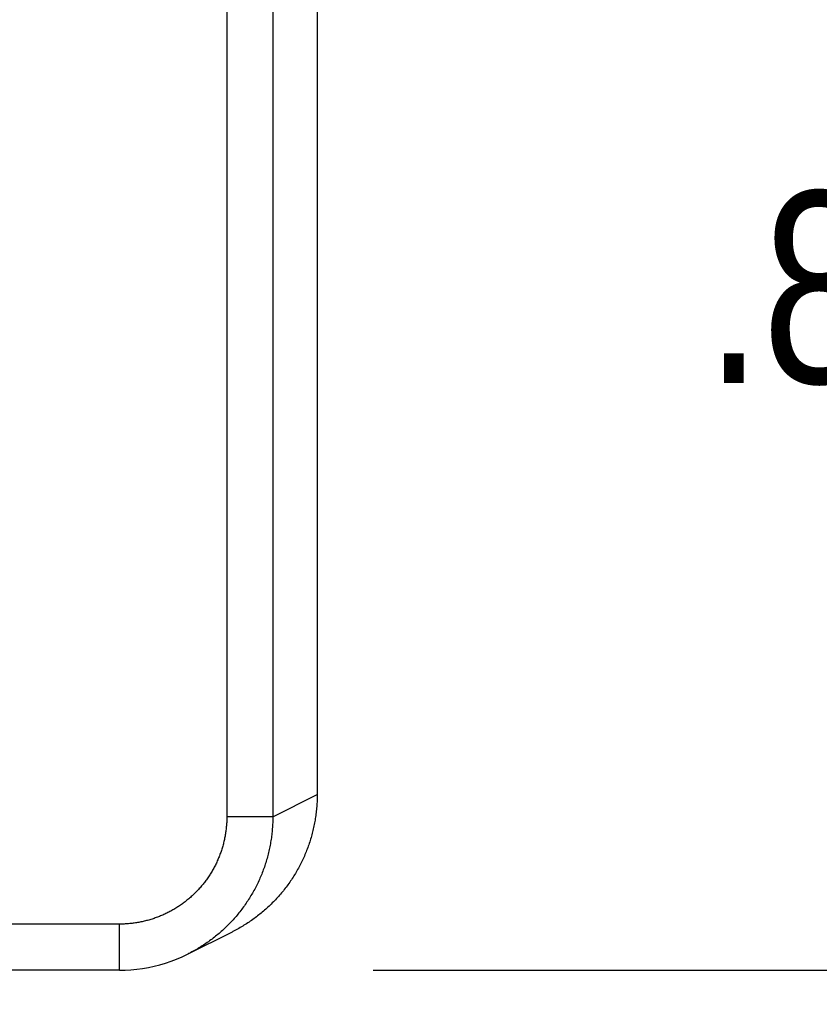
# Model space of a CAD drawing. Header units: inches. Extents: x 0 to 34, y 0 to 22.
# Tile 95 of 112: x 25.919 to 26.441, y 13.934 to 14.576. Entities that reach past the tile are written whole.
import ezdxf

# ---------------------------------------------------------------- set-up
doc = ezdxf.new("R2010")
doc.units = ezdxf.units.IN
doc.header["$LTSCALE"] = 1.87
doc.header["$MEASUREMENT"] = 0
doc.layers.get('0').update_dxf_attribs({"linetype": 'CONTINUOUS'})
doc.layers.add('DIMENSIONS', color=7, linetype='CONTINUOUS')
doc.styles.get("Standard").update_dxf_attribs({"font": 'txt', "width": 0.8})
doc.dimstyles.new('DIMSTYLE_1', dxfattribs={"dimtxt": 0.125, "dimasz": 0.18, "dimexe": 0.18, "dimexo": 0.0625, "dimgap": 0.09, "dimtad": 0, "dimtih": 1, "dimtoh": 1, "dimdec": 3, "dimzin": 4, "dimdsep": 46, "dimtxsty": 'STANDARD', "dimblk": '_FILLED', "dimblk1": '_FILLED', "dimblk2": '_FILLED', "dimcen": 0.09, "dimadec": 0, "dimazin": 0, "dimtp": 0.01, "dimtm": 0.01, "dimtfac": 1, "dimtdec": 3, "dimtofl": 0, "dimtmove": 0, "dimatfit": 3, "dimldrblk": '_FILLED', "dimfxl": 1, "dimtolj": 1, "dimtzin": 4, "dimarcsym": 0})

# ---------------------------------------------------------------- blocks, each defined once
blk = doc.blocks.new('_FILLED')
at = {"color": 0, "linetype": 'BYBLOCK'}
blk.add_solid([(0, 0), (-1, 0.1736), (-1, -0.1736)], dxfattribs=at)
blk = doc.blocks.new('*D9')
at = {"layer": 'DIMENSIONS', "color": 2, "linetype": 'CONTINUOUS'}
for p, q in [((26.97915, 14.83665), (26.97915, 15.19665)), ((25.41162, 14.83665), (27.10415, 14.83665)), ((26.18678, 13.95641), (27.10415, 13.95641)), ((26.97915, 13.95641), (26.97915, 13.59641))]:
    blk.add_line(p, q, dxfattribs=at)
at = {"layer": 'DIMENSIONS', "color": 2, "linetype": 'CONTINUOUS', "xscale": 0.18, "yscale": 0.18, "zscale": 0.18}
for p, rotation in [((26.97915, 14.83665), 270), ((26.97915, 13.95641), 90)]:
    blk.add_blockref('_FILLED', p, dxfattribs=dict(at, rotation=rotation))
at = {"layer": 'DIMENSIONS', "color": 2, "linetype": 'CONTINUOUS', "width": 0.8}
for s, p in [('[', (26.89165, 14.33921)), (']', (27.49165, 14.33921)), ('.880', (26.36665, 14.33921)), ('22.36', (26.99165, 14.33921))]:
    blk.add_text(s, height=0.125, dxfattribs=at).set_placement(p)
blk = doc.blocks.new('*D10')
at = {"layer": 'DIMENSIONS', "color": 2, "linetype": 'CONTINUOUS'}
for p, q in [((25.29644, 15.99165), (27.85415, 15.99165)), ((27.72915, 15.99165), (27.72915, 15.42926)), ((27.72915, 13.95641), (27.72915, 15.17926)), ((26.15003, 13.95641), (27.85415, 13.95641))]:
    blk.add_line(p, q, dxfattribs=at)
at = {"layer": 'DIMENSIONS', "color": 2, "linetype": 'CONTINUOUS', "xscale": 0.18, "yscale": 0.18, "zscale": 0.18}
for p, rotation in [((27.72915, 15.99165), 90), ((27.72915, 13.95641), 270)]:
    blk.add_blockref('_FILLED', p, dxfattribs=dict(at, rotation=rotation))
at = {"layer": 'DIMENSIONS', "color": 2, "linetype": 'CONTINUOUS', "width": 0.8}
for s, p in [('[', (27.74165, 15.24176)), (']', (28.24165, 15.24176)), ('2.035', (27.11665, 15.24176)), ('51.7', (27.84165, 15.24176))]:
    blk.add_text(s, height=0.125, dxfattribs=at).set_placement(p)

msp = doc.modelspace()

# ---------------------------------------------------------------- linework, layer by layer
at = {"color": 7, "linetype": 'CONTINUOUS'}
for p, q in [((26.05448, 17.32487), (26.05448, 14.05643)), ((26.08448, 17.32487), (26.08448, 14.05643)), ((26.11345, 16.28077), (26.11345, 14.07088)), ((26.08448, 14.05643), (26.11345, 14.07091)), ((26.08448, 14.05643), (26.05448, 14.05643)), ((25.98446, 13.98641), (25.70076, 13.98641)), ((25.98446, 13.95641), (25.98446, 13.98641)), ((25.98446, 13.95641), (25.70093, 13.95641))]:
    msp.add_line(p, q, dxfattribs=at)
msp.add_lwpolyline([(25.98446, 13.95641), (25.98808, 13.95648), (25.99192, 13.95669), (25.99575, 13.95705), (25.99956, 13.95756), (26.00334, 13.95821), (26.0071, 13.95901), (26.01082, 13.95995), (26.01451, 13.96103), (26.01816, 13.96226), (26.02175, 13.96362), (26.02529, 13.96513), (26.02877, 13.96676), (26.05816, 13.98146)], dxfattribs=at)
for points, knots in [([(26.11345, 14.07088), (26.11345, 14.06958), (26.11339, 14.06697), (26.11316, 14.06306), (26.11278, 14.05915), (26.11224, 14.05526), (26.11155, 14.05139), (26.11071, 14.04756), (26.10972, 14.04376), (26.10858, 14.04), (26.10729, 14.03628), (26.10586, 14.03263), (26.10429, 14.02903), (26.10257, 14.02549), (26.10072, 14.02203), (26.09873, 14.01864), (26.09662, 14.01533), (26.09437, 14.01211), (26.092, 14.00897), (26.08951, 14.00594), (26.0869, 14.003), (26.08417, 14.00017), (26.08134, 13.99745), (26.0784, 13.99484), (26.07537, 13.99234), (26.07223, 13.98997), (26.06901, 13.98773), (26.0657, 13.98561), (26.06231, 13.98362), (26.05978, 13.98227), (26.05839, 13.98157), (26.05816, 13.98146)], [0, 0, 0, 0, 0.035248, 0.070677, 0.10614, 0.141625, 0.177103, 0.212581, 0.248066, 0.283539, 0.319025, 0.354504, 0.389983, 0.42547, 0.460945, 0.496433, 0.531914, 0.567396, 0.602885, 0.638362, 0.673853, 0.709336, 0.74482, 0.780312, 0.815793, 0.851286, 0.886772, 0.922251, 0.957736, 0.993215, 1, 1, 1, 1]), ([(26.05448, 14.05643), (26.05448, 14.05544), (26.05444, 14.05345), (26.05425, 14.05049), (26.05394, 14.04753), (26.0535, 14.04459), (26.05293, 14.04167), (26.05225, 14.03878), (26.05144, 14.03592), (26.0505, 14.0331), (26.04945, 14.03032), (26.04829, 14.02758), (26.04701, 14.0249), (26.04561, 14.02227), (26.04411, 14.01971), (26.04249, 14.01721), (26.04078, 14.01478), (26.03896, 14.01243), (26.03704, 14.01016), (26.03503, 14.00797), (26.03293, 14.00587), (26.03074, 14.00386), (26.02847, 14.00194), (26.02611, 14.00012), (26.02369, 13.9984), (26.02119, 13.99679), (26.01863, 13.99529), (26.016, 13.99389), (26.01332, 13.99261), (26.01058, 13.99144), (26.0078, 13.99039), (26.00497, 13.98946), (26.00211, 13.98865), (25.99922, 13.98796), (25.9963, 13.9874), (25.99336, 13.98696), (25.99041, 13.98664), (25.98744, 13.98646), (25.98545, 13.98641), (25.98446, 13.98641)], [0, 0, 0, 0, 0.027024, 0.054055, 0.081085, 0.108107, 0.135118, 0.162126, 0.189141, 0.216167, 0.243204, 0.270241, 0.297267, 0.324286, 0.351309, 0.378336, 0.405362, 0.432385, 0.45941, 0.486438, 0.513466, 0.540493, 0.567518, 0.594542, 0.621569, 0.648597, 0.675622, 0.702646, 0.729678, 0.75672, 0.783761, 0.810792, 0.837812, 0.864827, 0.891844, 0.918872, 0.945911, 0.972955, 1, 1, 1, 1]), ([(26.08448, 14.05643), (26.08448, 14.05512), (26.08443, 14.0525), (26.0842, 14.04857), (26.08381, 14.04466), (26.08327, 14.04077), (26.08258, 14.0369), (26.08174, 14.03307), (26.08075, 14.02927), (26.07961, 14.0255), (26.07832, 14.02179), (26.07689, 14.01813), (26.07531, 14.01453), (26.0736, 14.011), (26.07174, 14.00754), (26.06976, 14.00415), (26.06764, 14.00084), (26.06539, 13.99762), (26.06302, 13.99449), (26.06053, 13.99145), (26.05792, 13.98852), (26.0552, 13.98569), (26.05237, 13.98296), (26.04944, 13.98036), (26.0464, 13.97787), (26.04327, 13.9755), (26.04005, 13.97325), (26.03674, 13.97113), (26.03335, 13.96915), (26.03082, 13.96779), (26.02942, 13.96709), (26.02919, 13.96697)], [0, 0, 0, 0, 0.035479, 0.070958, 0.106436, 0.141912, 0.177387, 0.212864, 0.248342, 0.283822, 0.319304, 0.354788, 0.390267, 0.425736, 0.461199, 0.496665, 0.532132, 0.567594, 0.603049, 0.638503, 0.673959, 0.709414, 0.744866, 0.780315, 0.815762, 0.851213, 0.88667, 0.922134, 0.957596, 0.993056, 1, 1, 1, 1])]:
    msp.add_open_spline(points, degree=3, knots=knots, dxfattribs=at)
msp.add_open_spline([(26.11345, 14.07091), (26.11345, 14.0709), (26.11345, 14.07089), (26.11345, 14.07088)], degree=3, dxfattribs=at)

# ---------------------------------------------------------------- dimensions: what is measured, and where the dimension line sits
at = {"layer": 'DIMENSIONS', "color": 2, "linetype": 'CONTINUOUS'}
for base, p1, p2, picture, middle in [((27.72915, 15.99165), (26.15003, 13.95641), (25.29644, 15.99165), '*D10', (27.72915, 15.30426)), ((26.97915, 14.83665), (26.18678, 13.95641), (25.41162, 14.83665), '*D9', (26.97915, 14.40171))]:
    dim = msp.add_linear_dim(base=base, p1=p1, p2=p2, angle=90, dimstyle='DIMSTYLE_1', dxfattribs=at)
    dim.commit()
    dim.dimension.update_dxf_attribs({"geometry": picture, "text_midpoint": middle, "dimtype": 160})

doc.saveas('drawing.dxf')
